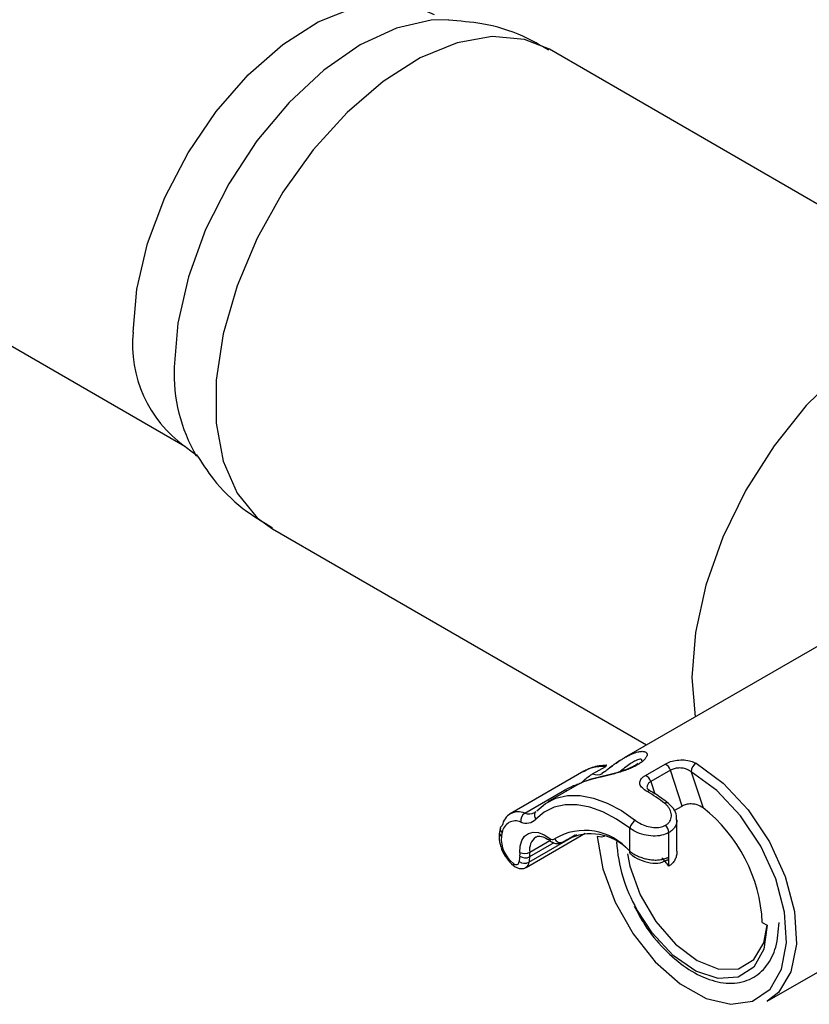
# Model space of a CAD drawing. Header units: millimetres. Extents: x 0 to 420, y 0 to 297.
# Tile 59 of 75: x 155.3 to 158.15, y 176.54 to 180.09. Entities that reach past the tile are written whole.
import ezdxf

# ---------------------------------------------------------------- set-up
doc = ezdxf.new("R2010")
doc.units = ezdxf.units.MM

msp = doc.modelspace()

# ---------------------------------------------------------------- linework, layer by layer
at = {"color": 7, "linetype": 'Continuous', "lineweight": 25}
for p, q in [((144.4247, 185.1731), (155.894, 178.552)), ((158.9334, 178.9913), (157.2113, 179.9854)), ((156.2114, 178.2533), (157.5628, 177.4732)), ((158.3216, 177.9112), (157.4822, 177.4266)), ((157.7263, 177.717), (157.7383, 177.5745)), ((157.336, 177.378), (157.0695, 177.2241)), ((157.3676, 177.3683), (157.4149, 177.3956)), ((157.4108, 177.3764), (157.4014, 177.3693)), ((157.5589, 177.3632), (157.6296, 177.4041)), ((157.6486, 177.3816), (157.5779, 177.3408)), ((157.691, 177.2522), (157.6486, 177.3816)), ((157.7241, 177.376), (157.7669, 177.2455)), ((157.1225, 177.2268), (157.2662, 177.3098)), ((157.3191, 177.3325), (157.2062, 177.2673)), ((157.1619, 177.2319), (157.1577, 177.2289)), ((157.6627, 177.2359), (157.691, 177.2522)), ((157.6723, 177.0888), (157.6723, 177.203)), ((157.0341, 177.1729), (157.031, 177.1581)), ((157.5016, 177.089), (157.5016, 177.1721)), ((157.1273, 177.0307), (157.3411, 177.1541)), ((157.2158, 177.1259), (157.216, 177.1257)), ((157.2586, 177.1211), (157.3051, 177.1479)), ((157.643, 177.0688), (157.643, 177.1565)), ((157.2614, 177.1231), (157.2586, 177.1211)), ((157.643, 177.0688), (157.6432, 177.0689)), ((157.6432, 177.0355), (157.6432, 177.0689)), ((157.999, 176.5472), (158.7057, 176.9552)), ((157.9809, 176.8321), (157.9986, 176.8219))]:
    msp.add_line(p, q, dxfattribs=at)
at = {"color": 8, "linetype": 'Continuous', "lineweight": 25}
for p, q in [((157.5779, 177.3408), (157.5922, 177.297)), ((157.1375, 177.0497), (157.3104, 177.1495)), ((157.1405, 177.0858), (157.2131, 177.1277)), ((157.2614, 177.1231), (157.3035, 177.1474)), ((157.2279, 177.1196), (157.1397, 177.0687))]:
    msp.add_line(p, q, dxfattribs=at)
at = {"color": 8, "linetype": 'Continuous', "lineweight": 25, "flags": 128}
for points in [[(155.7075, 178.9641), (155.7206, 179.1196), (155.7591, 179.2837), (155.8216, 179.4498), (155.9055, 179.611), (156.0073, 179.7608), (156.1229, 179.893), (156.2476, 180.0023), (156.3762, 180.084), (156.5034, 180.135), (156.6242, 180.1531), (156.7335, 180.1375), (156.7945, 180.1106)], [(156.8483, 180.0922), (156.7847, 180.0905), (156.6587, 180.0619), (156.5276, 180.0012), (156.3966, 179.9106), (156.2706, 179.7937), (156.1544, 179.655), (156.0526, 179.4997), (155.9691, 179.334), (155.907, 179.164), (155.8688, 178.9964), (155.8559, 178.8376)], [(157.2113, 179.9854), (157.1215, 180.0213), (157.0051, 180.0317), (156.8781, 180.0091), (156.745, 179.9544), (156.6107, 179.8695), (156.4801, 179.7575), (156.3578, 179.6224), (156.2483, 179.4692), (156.1555, 179.3033), (156.0828, 179.1307), (156.0329, 178.9578), (156.0074, 178.7906), (156.0074, 178.6354), (156.0329, 178.4977), (156.0828, 178.3824), (156.1555, 178.2938), (156.2114, 178.2533)], [(157.2758, 177.3074), (157.2726, 177.308), (157.2662, 177.3098)], [(157.5774, 177.3058), (157.5775, 177.3058), (157.5748, 177.3068), (157.5717, 177.3069), (157.5684, 177.3062), (157.5649, 177.3046)], [(157.4108, 177.1428), (157.3995, 177.1404), (157.3846, 177.1422)]]:
    msp.add_lwpolyline(points, dxfattribs=at)
at = {"color": 7, "linetype": 'Continuous', "lineweight": 25, "flags": 128}
for points in [[(159.1392, 178.5838), (159.1374, 178.6092), (159.1119, 178.7469), (159.062, 178.8622), (158.9893, 178.9509), (158.8965, 179.0096), (158.787, 179.0365), (158.6647, 179.0304), (158.5341, 178.9916), (158.3998, 178.9214), (158.2667, 178.8225), (158.1397, 178.6984), (158.0233, 178.5536), (157.9217, 178.3933), (157.8386, 178.2233), (157.777, 178.0497), (157.7391, 177.8789), (157.7263, 177.717)], [(157.3846, 177.1422), (157.4051, 177.0254), (157.4493, 176.9052), (157.514, 176.7903), (157.5943, 176.6894), (157.6844, 176.6099), (157.7775, 176.5575), (157.8669, 176.5363), (157.946, 176.5477), (158.0088, 176.591), (158.0507, 176.6628), (158.0687, 176.758), (158.0614, 176.8695), (158.0294, 176.989), (157.975, 177.1078), (157.9023, 177.217), (157.8165, 177.3087), (157.7241, 177.376)], [(157.4184, 177.4013), (157.4179, 177.4012), (157.4168, 177.4003), (157.4158, 177.3985), (157.4149, 177.3956)], [(157.7417, 177.4066), (157.8393, 177.3355), (157.9299, 177.2385), (158.0065, 177.1229), (158.0636, 176.9973), (158.0969, 176.871), (158.1039, 176.7536), (158.084, 176.6537), (158.0388, 176.5788), (157.999, 176.5472)], [(157.4014, 177.3694), (157.4008, 177.3688), (157.4002, 177.3684), (157.4, 177.3682), (157.4, 177.3682), (157.4, 177.3682), (157.4, 177.3682)], [(157.1657, 177.2349), (157.1977, 177.2621), (157.2351, 177.2805), (157.2769, 177.2899), (157.3224, 177.2901), (157.3707, 177.281), (157.4207, 177.2628), (157.4716, 177.2358), (157.5223, 177.2007)], [(157.5016, 177.1721), (157.4534, 177.2055), (157.405, 177.2311), (157.3574, 177.2484), (157.3115, 177.2571), (157.2682, 177.257), (157.2285, 177.248), (157.193, 177.2305), (157.1625, 177.2046)], [(157.1051, 177.0845), (157.1062, 177.108), (157.1118, 177.1279), (157.1218, 177.1434), (157.1356, 177.1535), (157.1525, 177.1579), (157.1718, 177.1563), (157.1923, 177.1487), (157.2132, 177.1356)], [(157.4938, 177.0792), (157.5027, 177.0348), (157.5394, 176.9322), (157.596, 176.8352), (157.667, 176.7532), (157.7455, 176.6941), (157.8239, 176.6637), (157.8945, 176.6649), (157.9504, 176.6977), (157.9863, 176.7588), (157.998, 176.8223)], [(157.082, 177.0451), (157.0856, 177.0429), (157.0891, 177.0415), (157.0925, 177.041), (157.0955, 177.0414), (157.0981, 177.0428), (157.1001, 177.045), (157.1015, 177.048), (157.1022, 177.0516)], [(157.9986, 176.8219), (157.9862, 176.735), (157.9501, 176.6704), (157.8935, 176.634), (157.8216, 176.6292), (157.741, 176.6563), (157.659, 176.7129), (157.5832, 176.7939), (157.5276, 176.8786)]]:
    msp.add_lwpolyline(points, dxfattribs=at)
at = {"color": 8, "linetype": 'Continuous', "lineweight": 25}
for centre, radius, start, end in [((156.1559, 178.9187), 0.4507, 174.2138, 234.3487), ((156.4381, 178.8123), 0.5828, 177.5064, 210.4067), ((157.3833, 177.4083), 0.043, 248.6021, 297.2328), ((157.6356, 177.2531), 0.0114, 64.0173, 129.2643), ((157.1382, 177.2651), 0.0414, 247.6241, 298.422), ((157.1786, 177.2187), 0.0214, 145.257, 221.1189), ((157.0502, 177.1703), 0.0162, 171.0385, 234.8125), ((157.0465, 177.1563), 0.0157, 173.1171, 236.3943), ((157.196, 177.0951), 0.0563, 126.6551, 189.5538), ((157.2226, 177.1329), 0.00977, 163.8981, 225.799), ((158.0119, 177.1569), 0.5586, 183.4397, 209.8864), ((157.0916, 177.0425), 0.0099, 164.4581, 226.1833), ((157.1148, 177.0497), 0.0227, 303.6751, 0.0038)]:
    msp.add_arc(centre, radius, start, end, dxfattribs=at)
at = {"color": 7, "linetype": 'Continuous', "lineweight": 25}
for centre, radius, start, end in [((157.6137, 177.3713), 0.0364, 16.4174, 64.0967), ((157.7623, 177.3745), 0.0382, 122.6523, 177.7719), ((157.543, 177.3305), 0.0364, 16.4174, 64.0967), ((157.2961, 176.8361), 0.5401, 52.0399, 60.1513), ((157.0992, 177.173), 0.0586, 66.6046, 171.3241), ((157.4189, 176.8032), 0.5628, 2.9449, 51.8036), ((157.0891, 177.1497), 0.0488, 66.6046, 171.3241), ((157.1409, 177.1996), 0.0328, 124.1614, 188.9659), ((157.1279, 177.24), 0.0495, 246.8811, 314.362), ((157.5462, 177.1617), 0.0458, 121.4587, 166.811), ((157.0477, 177.1694), 0.014, 117.3544, 165.6621), ((157.3396, 176.9518), 0.2123, 40.2474, 121.1419), ((157.604, 177.1545), 0.0391, 2.9076, 46.1088), ((157.1487, 177.1341), 0.1112, 175.31, 233.1783), ((157.4201, 177.0698), 0.3892, 167.0401, 169.1196), ((157.2227, 177.1446), 0.0132, 223.4388, 302.3376), ((157.2514, 177.1459), 0.0249, 209.746, 293.6003), ((157.3611, 176.965), 0.1869, 47.5306, 122.2711), ((157.5097, 177.0859), 0.00864, 158.8658, 224.7404), ((157.4749, 177.018), 0.3742, 171.7449, 174.8361), ((157.0395, 177.0808), 0.0658, 352.0507, 3.2293), ((157.1247, 177.0993), 0.0341, 233.9761, 296.2458), ((157.1215, 177.1217), 0.0406, 246.2646, 297.824), ((157.491, 177.0177), 0.3549, 171.7449, 174.8361), ((157.0529, 177.0808), 0.0877, 352.0507, 3.2293), ((157.6312, 177.0673), 0.012, 302.5656, 7.2148), ((157.1216, 177.0814), 0.0355, 236.9423, 296.6536)]:
    msp.add_arc(centre, radius, start, end, dxfattribs=at)
msp.add_ellipse((157.5143, 176.8563), major_axis=(-0.1808, 0.3113), ratio=0.578012, start_param=4.965869, end_param=5.075923, dxfattribs=at)
for points, knots in [([(157.2098, 179.9821), (157.179, 179.9999), (157.1034, 180.0435), (156.9793, 180.0802), (156.8876, 180.0871), (156.8473, 180.0901)], [0, 0, 0, 0, 0.27846, 0.682815, 1, 1, 1, 1]), ([(155.8937, 178.5518), (155.9093, 178.5401), (155.9321, 178.523), (155.935, 178.5177), (155.9359, 178.516)], [0, 0, 0, 0, 0.685841, 1, 1, 1, 1]), ([(155.9355, 178.5225), (155.9551, 178.4922), (156.002, 178.4198), (156.0951, 178.3276), (156.1746, 178.2791), (156.2112, 178.2568)], [0, 0, 0, 0, 0.280118, 0.66894, 1, 1, 1, 1]), ([(157.4108, 177.3764), (157.4112, 177.3767), (157.4161, 177.3806), (157.4257, 177.388), (157.4393, 177.3983), (157.4528, 177.4079), (157.4662, 177.4169), (157.4794, 177.4251), (157.4924, 177.4324), (157.505, 177.4386), (157.5164, 177.4433), (157.5263, 177.4467), (157.5344, 177.4487), (157.5414, 177.4498), (157.5472, 177.4501), (157.5521, 177.4497), (157.5563, 177.4488), (157.5597, 177.4472), (157.5623, 177.4451), (157.564, 177.4424), (157.5647, 177.4391), (157.5644, 177.4354), (157.563, 177.4314), (157.5607, 177.4273), (157.5577, 177.4232), (157.5537, 177.4188), (157.549, 177.4144), (157.5436, 177.4102), (157.5377, 177.406), (157.531, 177.4018), (157.5238, 177.3977), (157.516, 177.3938), (157.5079, 177.3901), (157.4992, 177.3864), (157.4902, 177.3829), (157.481, 177.3796), (157.4715, 177.3765), (157.4619, 177.3735), (157.4521, 177.3706), (157.4422, 177.3679), (157.4325, 177.3654), (157.4228, 177.3629), (157.4131, 177.3606), (157.4036, 177.3583), (157.3942, 177.3561), (157.3852, 177.3539), (157.3762, 177.3517), (157.3672, 177.3494), (157.3584, 177.3471), (157.3503, 177.3448), (157.3423, 177.3423), (157.3347, 177.3396), (157.3277, 177.3368), (157.3225, 177.3344), (157.32, 177.3329), (157.3191, 177.3324)], [0, 0, 0, 0, 0.0020482, 0.0294473, 0.0570474, 0.0851917, 0.113498, 0.1421349, 0.1709439, 0.2003343, 0.2299479, 0.2538218, 0.2778493, 0.2975238, 0.317307, 0.3352766, 0.3533479, 0.3717653, 0.3903156, 0.4080063, 0.4258367, 0.4441408, 0.4626238, 0.478202, 0.4939025, 0.5100049, 0.5262527, 0.5408749, 0.5556107, 0.57071, 0.5859365, 0.600393, 0.6149604, 0.6298744, 0.6449065, 0.659587, 0.6743739, 0.6894856, 0.7047046, 0.7199497, 0.735294, 0.7509329, 0.766666, 0.7830485, 0.799524, 0.8162686, 0.8330968, 0.852657, 0.8723269, 0.8923081, 0.9123836, 0.9368186, 0.9613931, 0.9863665, 1, 1, 1, 1]), ([(157.4656, 177.4164), (157.4546, 177.4091), (157.4417, 177.4005), (157.4279, 177.3898), (157.4259, 177.3882)], [0, 0, 0, 0, 0.852345, 1, 1, 1, 1]), ([(157.5454, 177.4157), (157.5458, 177.4172), (157.5468, 177.422), (157.5376, 177.4217), (157.5286, 177.4183), (157.5255, 177.4171)], [0, 0, 0, 0, 0.224938, 0.724545, 1, 1, 1, 1]), ([(157.6296, 177.4041), (157.636, 177.4072), (157.6488, 177.4135), (157.6736, 177.4187), (157.6992, 177.4196), (157.723, 177.4156), (157.7357, 177.4095), (157.7417, 177.4066)], [0, 0, 0, 0, 0.196099, 0.394264, 0.597368, 0.809808, 1, 1, 1, 1]), ([(157.5317, 177.4058), (157.5293, 177.404), (157.5214, 177.3982), (157.4982, 177.3871), (157.4641, 177.3749), (157.4243, 177.3641), (157.3835, 177.3543), (157.3447, 177.3446), (157.3278, 177.3363), (157.3184, 177.3317)], [0, 0, 0, 0, 0.048512, 0.161767, 0.287382, 0.425348, 0.581398, 0.768583, 1, 1, 1, 1]), ([(157.4185, 177.3999), (157.4001, 177.3984), (157.3694, 177.3959), (157.3445, 177.3812), (157.3345, 177.3753)], [0, 0, 0, 0, 0.59789, 1, 1, 1, 1]), ([(157.4149, 177.3956), (157.4066, 177.3954), (157.3899, 177.395), (157.3682, 177.391), (157.35, 177.3853), (157.3406, 177.3803), (157.336, 177.3779)], [0, 0, 0, 0, 0.282035, 0.570719, 0.792573, 1, 1, 1, 1]), ([(157.7241, 177.376), (157.7201, 177.3787), (157.7115, 177.3844), (157.6953, 177.3892), (157.678, 177.3903), (157.6614, 177.3877), (157.6529, 177.3836), (157.6486, 177.3816)], [0, 0, 0, 0, 0.195306, 0.409145, 0.610638, 0.806292, 1, 1, 1, 1]), ([(157.3261, 177.3355), (157.3262, 177.3356), (157.3353, 177.3446), (157.3469, 177.356), (157.3637, 177.366), (157.3676, 177.3683)], [0, 0, 0, 0, 0.0077212, 0.7727563, 1, 1, 1, 1]), ([(157.5649, 177.3046), (157.5585, 177.3088), (157.5457, 177.3172), (157.5372, 177.3314), (157.5386, 177.3452), (157.5474, 177.3559), (157.5559, 177.3614), (157.5589, 177.3632)], [0, 0, 0, 0, 0.238072, 0.474374, 0.691614, 0.894022, 1, 1, 1, 1]), ([(157.5782, 177.3059), (157.5758, 177.3071), (157.5697, 177.3103), (157.5656, 177.3149), (157.5655, 177.3152), (157.5654, 177.3153)], [0, 0, 0, 0, 0.266913, 0.675234, 1, 1, 1, 1]), ([(157.6407, 177.2633), (157.6249, 177.275), (157.6039, 177.2904), (157.5827, 177.3028), (157.5774, 177.3058)], [0, 0, 0, 0, 0.7530365, 1, 1, 1, 1]), ([(157.6311, 177.1827), (157.6327, 177.1838), (157.6361, 177.1859), (157.6415, 177.1906), (157.6468, 177.1971), (157.6508, 177.2059), (157.6526, 177.2156), (157.652, 177.2256), (157.6493, 177.2356), (157.6443, 177.2451), (157.6375, 177.2542), (157.6314, 177.2593), (157.6283, 177.262)], [0, 0, 0, 0, 0.059473, 0.11965, 0.224527, 0.333086, 0.441887, 0.55406, 0.663491, 0.775874, 0.886464, 1, 1, 1, 1]), ([(157.6708, 177.2025), (157.6711, 177.2073), (157.672, 177.2215), (157.6616, 177.2439), (157.6471, 177.2568), (157.6401, 177.2629)], [0, 0, 0, 0, 0.2079301, 0.6224012, 1, 1, 1, 1]), ([(157.7669, 177.2455), (157.7603, 177.2496), (157.7489, 177.2566), (157.7281, 177.2604), (157.71, 177.2595), (157.6976, 177.2558), (157.6923, 177.2529), (157.691, 177.2522)], [0, 0, 0, 0, 0.301574, 0.52039, 0.740087, 0.937336, 1, 1, 1, 1]), ([(157.5223, 177.2007), (157.5273, 177.1972), (157.5392, 177.1889), (157.562, 177.1794), (157.5875, 177.1741), (157.612, 177.1744), (157.6247, 177.18), (157.6311, 177.1827)], [0, 0, 0, 0, 0.166826, 0.389451, 0.59973, 0.800831, 1, 1, 1, 1]), ([(157.643, 177.1565), (157.6346, 177.1527), (157.6179, 177.1452), (157.586, 177.143), (157.5528, 177.1478), (157.5232, 177.1582), (157.5081, 177.168), (157.5016, 177.1721)], [0, 0, 0, 0, 0.205333, 0.409596, 0.618954, 0.837227, 1, 1, 1, 1]), ([(157.031, 177.1581), (157.0302, 177.1495), (157.0283, 177.13), (157.0374, 177.0965), (157.0557, 177.0631), (157.0736, 177.0439), (157.0836, 177.0362), (157.0847, 177.0353)], [0, 0, 0, 0, 0.205155, 0.460139, 0.71984, 0.969237, 1, 1, 1, 1]), ([(157.1627, 177.1396), (157.1636, 177.1403), (157.1677, 177.1442), (157.1801, 177.1441), (157.2003, 177.1369), (157.2121, 177.1284), (157.2157, 177.1259)], [0, 0, 0, 0, 0.100917, 0.502632, 0.84874, 1, 1, 1, 1]), ([(157.2157, 177.1259), (157.2205, 177.1229), (157.2292, 177.1174), (157.2438, 177.1159), (157.255, 177.1185), (157.2603, 177.1224), (157.2621, 177.1237)], [0, 0, 0, 0, 0.330884, 0.607474, 0.866703, 1, 1, 1, 1]), ([(157.5016, 177.089), (157.5058, 177.086), (157.5144, 177.0799), (157.5294, 177.0721), (157.5457, 177.0656), (157.5626, 177.0608), (157.5802, 177.0579), (157.5975, 177.057), (157.6142, 177.0585), (157.627, 177.0616), (157.6365, 177.0653), (157.6408, 177.0677), (157.643, 177.0688)], [0, 0, 0, 0, 0.10892, 0.221116, 0.32963, 0.441263, 0.552266, 0.666728, 0.775156, 0.887139, 0.943318, 1, 1, 1, 1]), ([(157.6719, 177.0888), (157.672, 177.0867), (157.6723, 177.0795), (157.6695, 177.0678), (157.6636, 177.0545), (157.6561, 177.0453), (157.649, 177.0391), (157.6451, 177.0367), (157.6432, 177.0355)], [0, 0, 0, 0, 0.098631, 0.335854, 0.558904, 0.790329, 0.894676, 1, 1, 1, 1]), ([(157.504, 177.0803), (157.5067, 177.0779), (157.5181, 177.0674), (157.5465, 177.0538), (157.5839, 177.045), (157.6162, 177.0465), (157.6314, 177.0551), (157.6371, 177.0584)], [0, 0, 0, 0, 0.078714, 0.340485, 0.614417, 0.853284, 1, 1, 1, 1]), ([(157.0847, 177.0353), (157.0895, 177.0324), (157.0983, 177.0269), (157.1127, 177.0257), (157.1228, 177.0274), (157.1267, 177.0307), (157.1272, 177.0311)], [0, 0, 0, 0, 0.365031, 0.668579, 0.95353, 1, 1, 1, 1]), ([(157.518, 176.891), (157.5301, 176.8679), (157.56, 176.8112), (157.6252, 176.7334), (157.705, 176.6649), (157.7893, 176.6214), (157.8713, 176.6071), (157.9446, 176.6248), (157.9996, 176.6723), (158.0347, 176.7416), (158.039, 176.8013), (158.0413, 176.8322)], [0, 0, 0, 0, 0.079445, 0.195508, 0.311931, 0.429066, 0.546863, 0.662624, 0.773599, 0.883222, 1, 1, 1, 1])]:
    msp.add_open_spline(points, degree=3, knots=knots, dxfattribs=at)
at = {"color": 8, "linetype": 'Continuous', "lineweight": 25}
for points, knots in [([(157.5255, 177.4171), (157.521, 177.415), (157.5057, 177.4075), (157.4852, 177.3928), (157.469, 177.3782), (157.4671, 177.3765)], [0, 0, 0, 0, 0.263446, 0.915267, 1, 1, 1, 1]), ([(157.5779, 177.3408), (157.5769, 177.3402), (157.5749, 177.3389), (157.5715, 177.3363), (157.568, 177.3328), (157.5652, 177.3281), (157.564, 177.3231), (157.5641, 177.3188), (157.5651, 177.3163), (157.5654, 177.3156)], [0, 0, 0, 0, 0.0924475, 0.1857372, 0.3606088, 0.5412758, 0.7292108, 0.9236627, 1, 1, 1, 1]), ([(157.2662, 177.3098), (157.2768, 177.3154), (157.2923, 177.3237), (157.3116, 177.3308), (157.3187, 177.3331), (157.3199, 177.3334)], [0, 0, 0, 0, 0.640525, 0.941504, 1, 1, 1, 1]), ([(157.6722, 177.2025), (157.6722, 177.2011), (157.6722, 177.1976), (157.6712, 177.1921), (157.6695, 177.1862), (157.6662, 177.1788), (157.6615, 177.1718), (157.6562, 177.1663), (157.6517, 177.1623), (157.6476, 177.1592), (157.6442, 177.1572), (157.643, 177.1565)], [0, 0, 0, 0, 0.081286, 0.194534, 0.308665, 0.416991, 0.637576, 0.75015, 0.812227, 0.937129, 1, 1, 1, 1])]:
    msp.add_open_spline(points, degree=3, knots=knots, dxfattribs=at)

doc.saveas('drawing.dxf')
